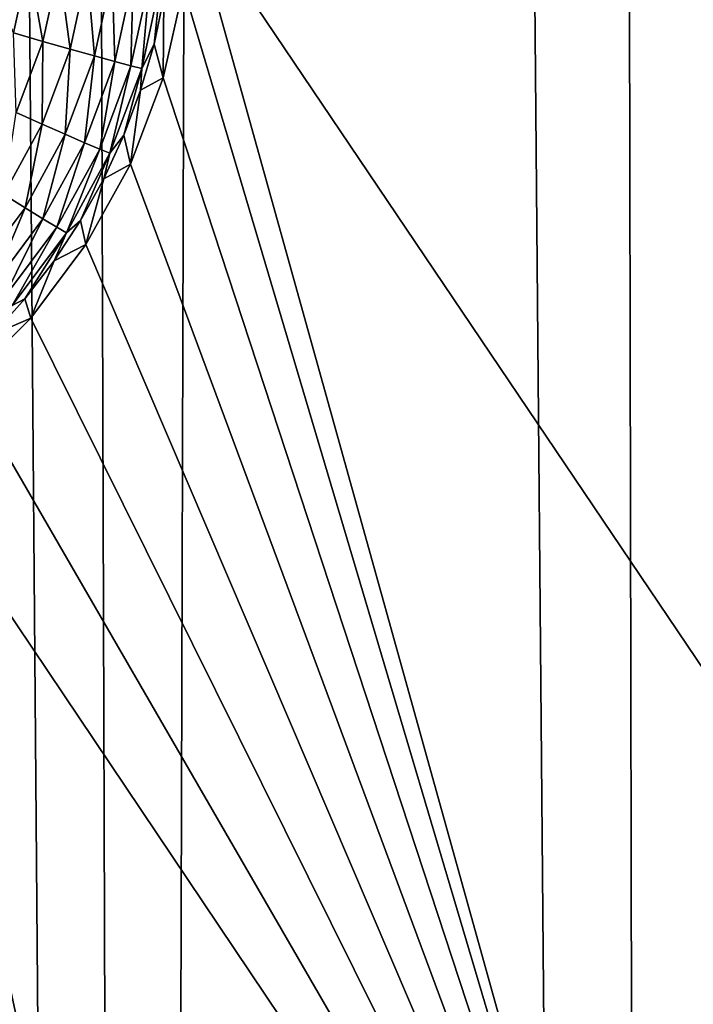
# Model space of a CAD drawing. Header units: metres. Extents: x -24 to 72, y -247 to 22.
# Tile 147 of 256: x -8.39 to -7.21, y -210.55 to -208.82. Entities that reach past the tile are written whole.
import ezdxf

# ---------------------------------------------------------------- set-up
doc = ezdxf.new("R2010")
doc.units = ezdxf.units.M
doc.layers.add('solid_509589_MEDIA_SW0001', color=7, linetype='CONTINUOUS')

msp = doc.modelspace()

# ---------------------------------------------------------------- linework, layer by layer
at = {"layer": 'solid_509589_MEDIA_SW0001'}
for points in [[(-7.268632, -233.863571, 309.92041), (-6.861613, -154.403702, 308.536377), (-7.433364, -155.027634, 308.543091)], [(-7.268632, -233.863571, 309.92041), (-6.318621, -234.406082, 309.936462), (-6.861613, -154.403702, 308.536377)], [(-7.268632, -233.863571, 309.92041), (-7.433364, -155.027634, 308.543091), (-7.94862, -155.699081, 308.550781)], [(-8.172345, -233.247025, 309.902527), (-7.94862, -155.699081, 308.550781), (-8.403342, -156.412842, 308.559418)], [(-8.172345, -233.247025, 309.902527), (-7.268632, -233.863571, 309.92041), (-7.94862, -155.699081, 308.550781)], [(-8.172345, -233.247025, 309.902527), (-8.403342, -156.412842, 308.559418), (-8.794058, -157.163391, 308.569092)], [(-9.023922, -232.56041, 309.883057), (-8.172345, -233.247025, 309.902527), (-8.794058, -157.163391, 308.569092)], [(-7.263841, -208.19223, 268.281677), (-6.413139, -207.803787, 268.274902), (-5.589726, -210.633286, 268.555969)], [(-8.089427, -208.628601, 268.289368), (-7.263841, -208.19223, 268.281677), (-6.449654, -211.060287, 268.563416)], [(-7.263841, -208.19223, 268.281677), (-5.589726, -210.633286, 268.555969), (-6.449654, -211.060287, 268.563416)], [(-8.102128, -208.7659, 268.298035), (-8.089427, -208.628601, 268.289368), (-7.277161, -211.547134, 268.57193)], [(-8.089427, -208.628601, 268.289368), (-6.449654, -211.060287, 268.563416), (-7.277161, -211.547134, 268.57193)], [(-8.373373, -208.722809, 267.657715), (-8.400064, -208.84549, 267.659882), (-8.435773, -208.761185, 267.65332)], [(-8.348745, -208.860291, 267.675354), (-8.400064, -208.84549, 267.659882), (-8.373373, -208.722809, 267.657715)], [(-8.348745, -208.860291, 267.675354), (-8.373373, -208.722809, 267.657715), (-8.320431, -208.730148, 267.673065)], [(-8.348745, -208.860291, 267.675354), (-8.320431, -208.730148, 267.673065), (-8.301002, -208.873871, 267.700409)], [(-8.320431, -208.730148, 267.673065), (-8.271178, -208.736801, 267.698029), (-8.301002, -208.873871, 267.700409)], [(-8.301002, -208.873871, 267.700409), (-8.271178, -208.736801, 267.698029), (-8.258474, -208.885773, 267.734192)], [(-8.271178, -208.736801, 267.698029), (-8.227307, -208.742523, 267.731689), (-8.258474, -208.885773, 267.734192)], [(-8.258474, -208.885773, 267.734192), (-8.227307, -208.742523, 267.731689), (-8.222625, -208.895584, 267.775574)], [(-8.227307, -208.742523, 267.731689), (-8.190324, -208.747116, 267.77298), (-8.222625, -208.895584, 267.775574)], [(-8.222625, -208.895584, 267.775574), (-8.190324, -208.747116, 267.77298), (-8.194684, -208.902954, 267.82309)], [(-8.190324, -208.747116, 267.77298), (-8.1615, -208.750443, 267.820404), (-8.194684, -208.902954, 267.82309)], [(-8.194684, -208.902954, 267.82309), (-8.1615, -208.750443, 267.820404), (-8.175612, -208.907654, 267.875092)], [(-8.1615, -208.750443, 267.820404), (-8.141827, -208.752365, 267.872406), (-8.175612, -208.907654, 267.875092)], [(-8.175612, -208.907654, 267.875092), (-8.141827, -208.752365, 267.872406), (-8.154052, -208.86525, 267.929016)], [(-8.141827, -208.752365, 267.872406), (-8.136744, -208.78302, 267.927582), (-8.154052, -208.86525, 267.929016)], [(-8.138058, -208.9245, 268.307709), (-8.102128, -208.7659, 268.298035), (-7.277161, -211.547134, 268.57193)], [(-8.136744, -208.78302, 267.927582), (-8.102128, -208.7659, 268.298035), (-8.138058, -208.9245, 268.307709)], [(-8.136744, -208.78302, 267.927582), (-8.138058, -208.9245, 268.307709), (-8.154052, -208.86525, 267.929016)], [(-8.395294, -208.985077, 267.677521), (-8.400064, -208.84549, 267.659882), (-8.348745, -208.860291, 267.675354)], [(-8.395294, -208.985077, 267.677521), (-8.348745, -208.860291, 267.675354), (-8.350031, -209.00531, 267.702698)], [(-8.348745, -208.860291, 267.675354), (-8.301002, -208.873871, 267.700409), (-8.350031, -209.00531, 267.702698)], [(-8.350031, -209.00531, 267.702698), (-8.301002, -208.873871, 267.700409), (-8.309714, -209.023132, 267.736603)], [(-8.301002, -208.873871, 267.700409), (-8.258474, -208.885773, 267.734192), (-8.309714, -209.023132, 267.736603)], [(-8.154052, -208.86525, 267.929016), (-8.138058, -208.9245, 268.307709), (-8.177458, -208.945969, 267.93042)], [(-8.175612, -208.907654, 267.875092), (-8.154052, -208.86525, 267.929016), (-8.177458, -208.945969, 267.93042)], [(-8.309714, -209.023132, 267.736603), (-8.258474, -208.885773, 267.734192), (-8.275727, -209.037933, 267.778046)], [(-8.258474, -208.885773, 267.734192), (-8.222625, -208.895584, 267.775574), (-8.275727, -209.037933, 267.778046)], [(-8.275727, -209.037933, 267.778046), (-8.222625, -208.895584, 267.775574), (-8.249239, -209.049194, 267.825623)], [(-8.222625, -208.895584, 267.775574), (-8.194684, -208.902954, 267.82309), (-8.249239, -209.049194, 267.825623)], [(-8.249239, -209.049194, 267.825623), (-8.194684, -208.902954, 267.82309), (-8.231158, -209.056549, 267.877716)], [(-8.194684, -208.902954, 267.82309), (-8.175612, -208.907654, 267.875092), (-8.231158, -209.056549, 267.877716)], [(-8.231158, -209.056549, 267.877716), (-8.175612, -208.907654, 267.875092), (-8.206831, -209.024704, 267.931824)], [(-8.175612, -208.907654, 267.875092), (-8.177458, -208.945969, 267.93042), (-8.206831, -209.024704, 267.931824)], [(-8.195493, -209.075439, 268.316345), (-8.138058, -208.9245, 268.307709), (-7.277161, -211.547134, 268.57193)], [(-8.177458, -208.945969, 267.93042), (-8.138058, -208.9245, 268.307709), (-8.195493, -209.075439, 268.316345)], [(-8.177458, -208.945969, 267.93042), (-8.195493, -209.075439, 268.316345), (-8.206831, -209.024704, 267.931824)], [(-8.395294, -208.985077, 267.677521), (-8.350031, -209.00531, 267.702698), (-8.41727, -209.128433, 267.704865)], [(-8.41727, -209.128433, 267.704865), (-8.350031, -209.00531, 267.702698), (-8.379983, -209.15181, 267.738861)], [(-8.350031, -209.00531, 267.702698), (-8.309714, -209.023132, 267.736603), (-8.379983, -209.15181, 267.738861)], [(-8.379983, -209.15181, 267.738861), (-8.309714, -209.023132, 267.736603), (-8.348552, -209.17128, 267.780396)], [(-8.309714, -209.023132, 267.736603), (-8.275727, -209.037933, 267.778046), (-8.348552, -209.17128, 267.780396)], [(-8.206831, -209.024704, 267.931824), (-8.195493, -209.075439, 268.316345), (-8.242008, -209.101028, 267.933136)], [(-8.231158, -209.056549, 267.877716), (-8.206831, -209.024704, 267.931824), (-8.242008, -209.101028, 267.933136)], [(-8.348552, -209.17128, 267.780396), (-8.275727, -209.037933, 267.778046), (-8.324054, -209.186188, 267.828033)], [(-8.275727, -209.037933, 267.778046), (-8.249239, -209.049194, 267.825623), (-8.324054, -209.186188, 267.828033)], [(-8.324054, -209.186188, 267.828033), (-8.249239, -209.049194, 267.825623), (-8.307333, -209.19603, 267.880127)], [(-8.249239, -209.049194, 267.825623), (-8.231158, -209.056549, 267.877716), (-8.307333, -209.19603, 267.880127)], [(-8.307333, -209.19603, 267.880127), (-8.231158, -209.056549, 267.877716), (-8.28279, -209.174515, 267.934418)], [(-8.231158, -209.056549, 267.877716), (-8.242008, -209.101028, 267.933136), (-8.28279, -209.174515, 267.934418)], [(-8.273267, -209.216537, 268.323792), (-8.195493, -209.075439, 268.316345), (-7.277161, -211.547134, 268.57193)], [(-8.242008, -209.101028, 267.933136), (-8.195493, -209.075439, 268.316345), (-8.273267, -209.216537, 268.323792)], [(-8.242008, -209.101028, 267.933136), (-8.273267, -209.216537, 268.323792), (-8.28279, -209.174515, 267.934418)], [(-8.41727, -209.128433, 267.704865), (-8.379983, -209.15181, 267.738861), (-8.467852, -209.269165, 267.740906)], [(-8.467852, -209.269165, 267.740906), (-8.379983, -209.15181, 267.738861), (-8.439614, -209.292908, 267.782501)], [(-8.379983, -209.15181, 267.738861), (-8.348552, -209.17128, 267.780396), (-8.439614, -209.292908, 267.782501)], [(-8.439614, -209.292908, 267.782501), (-8.348552, -209.17128, 267.780396), (-8.417607, -209.311142, 267.8302)], [(-8.348552, -209.17128, 267.780396), (-8.324054, -209.186188, 267.828033), (-8.417607, -209.311142, 267.8302)], [(-8.417607, -209.311142, 267.8302), (-8.324054, -209.186188, 267.828033), (-8.402586, -209.323257, 267.882355)], [(-8.324054, -209.186188, 267.828033), (-8.307333, -209.19603, 267.880127), (-8.402586, -209.323257, 267.882355)], [(-8.28279, -209.174515, 267.934418), (-8.273267, -209.216537, 268.323792), (-8.328952, -209.244751, 267.935638)], [(-8.307333, -209.19603, 267.880127), (-8.28279, -209.174515, 267.934418), (-8.328952, -209.244751, 267.935638)], [(-8.402586, -209.323257, 267.882355), (-8.307333, -209.19603, 267.880127), (-8.380233, -209.31134, 267.936798)], [(-8.307333, -209.19603, 267.880127), (-8.328952, -209.244751, 267.935638), (-8.380233, -209.31134, 267.936798)], [(-8.370036, -209.345474, 268.329773), (-8.273267, -209.216537, 268.323792), (-7.277161, -211.547134, 268.57193)], [(-8.328952, -209.244751, 267.935638), (-8.273267, -209.216537, 268.323792), (-8.370036, -209.345474, 268.329773)], [(-8.328952, -209.244751, 267.935638), (-8.370036, -209.345474, 268.329773), (-8.380233, -209.31134, 267.936798)], [(-8.380233, -209.31134, 267.936798), (-8.370036, -209.345474, 268.329773), (-8.436347, -209.373901, 267.937897)], [(-8.402586, -209.323257, 267.882355), (-8.380233, -209.31134, 267.936798), (-8.436347, -209.373901, 267.937897)], [(-8.484064, -209.459839, 268.334076), (-8.370036, -209.345474, 268.329773), (-7.277161, -211.547134, 268.57193)], [(-8.436347, -209.373901, 267.937897), (-8.370036, -209.345474, 268.329773), (-8.484064, -209.459839, 268.334076)], [(-8.61316, -209.557266, 268.336609), (-8.484064, -209.459839, 268.334076), (-7.277161, -211.547134, 268.57193)], [(-8.754667, -209.635681, 268.33728), (-8.61316, -209.557266, 268.336609), (-8.068086, -212.091385, 268.581421)], [(-8.61316, -209.557266, 268.336609), (-7.277161, -211.547134, 268.57193), (-8.068086, -212.091385, 268.581421)], [(-8.905552, -209.693466, 268.33606), (-8.754667, -209.635681, 268.33728), (-8.068086, -212.091385, 268.581421)], [(-10.426805, -210.224609, 268.317169), (-9.686642, -209.654297, 268.307251), (-8.068086, -212.091385, 268.581421)], [(-9.686642, -209.654297, 268.307251), (-9.544236, -209.703156, 268.314941), (-8.068086, -212.091385, 268.581421)], [(-9.544236, -209.703156, 268.314941), (-9.384698, -209.734619, 268.322327), (-8.068086, -212.091385, 268.581421)], [(-9.06275, -209.729553, 268.333069), (-8.905552, -209.693466, 268.33606), (-8.068086, -212.091385, 268.581421)], [(-9.384698, -209.734619, 268.322327), (-9.223367, -209.743378, 268.32843), (-8.068086, -212.091385, 268.581421)], [(-9.223367, -209.743378, 268.32843), (-9.06275, -209.729553, 268.333069), (-8.068086, -212.091385, 268.581421)], [(-10.426805, -210.224609, 268.317169), (-8.068086, -212.091385, 268.581421), (-8.818454, -212.690308, 268.591888)]]:
    msp.add_3dface(points, dxfattribs=at)

doc.saveas('drawing.dxf')
